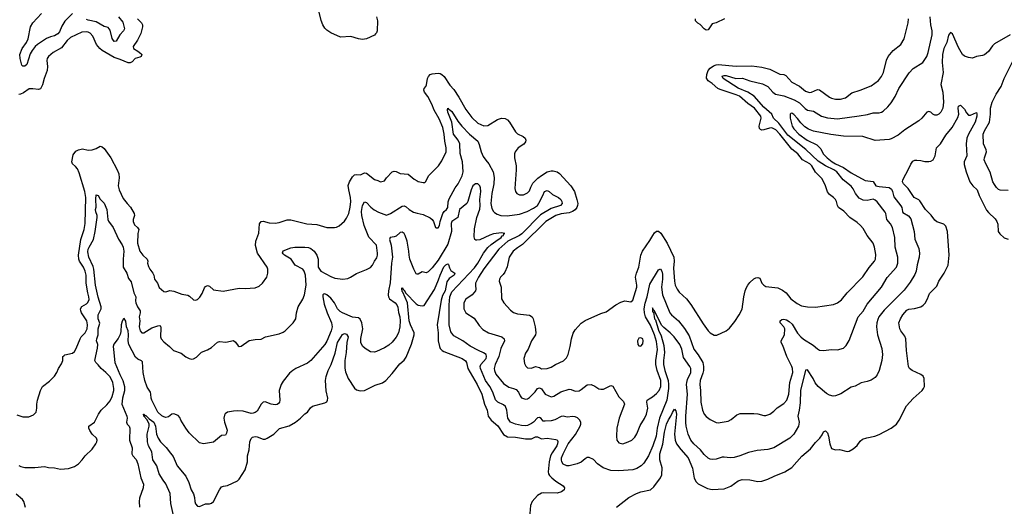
# Model space of a CAD drawing. Header units: inches. Extents: x 1473912 to 1647258, y 640388 to 773423.
# Tile 230 of 256: x 1495999 to 1505910, y 731383 to 736281. Entities that reach past the tile are written whole.
import ezdxf

# ---------------------------------------------------------------- set-up
doc = ezdxf.new("R2010")
doc.units = ezdxf.units.IN
doc.header["$MEASUREMENT"] = 0
doc.layers.add('B4793', color=7, linetype='Continuous')
doc.layers.add('B5703', color=7, linetype='Continuous')

msp = doc.modelspace()

# ---------------------------------------------------------------- linework, layer by layer
at = {"layer": 'B4793', "color": 5}
for points, elevation in [([(1497186, 736290), (1497224.8, 736250), (1497234.6, 736230), (1497237, 736210), (1497218, 736142), (1497186.2, 736073.8), (1497142, 736010), (1497143.1, 735990), (1497190, 735965.9), (1497220, 735940), (1497227.8, 735930), (1497220.9, 735910), (1497210, 735902.4), (1497162.2, 735890), (1497130, 735856.2), (1497110, 735846.4), (1497090, 735847.5), (1497010, 735881.3), (1496950, 735899.9), (1496830, 735969.4), (1496804.9, 735990), (1496772.4, 736030), (1496734.7, 736114.7), (1496710, 736144.8), (1496690, 736155.7), (1496670, 736159.9), (1496624.8, 736155.2), (1496510, 736102.6), (1496475.9, 736070), (1496421, 735999), (1496337, 735950), (1496290, 735909.6), (1496276.9, 735890), (1496272.6, 735870), (1496278.5, 735810), (1496275.2, 735770), (1496246.4, 735690), (1496230, 735623.7), (1496210, 735585.7), (1496190, 735576.8), (1496130, 735586.5), (1496095.6, 735584.4), (1496036, 735544), (1496008.3, 735531.7), (1495990, 735529.2)], 780), ([(1496530, 736342.3), (1496453, 736267), (1496422.7, 736217.3), (1496400.3, 736159.7), (1496382.8, 736137.2), (1496350, 736119.2), (1496310, 736109.8), (1496270, 736090.9), (1496178.8, 736030), (1496155.8, 736010), (1496123.5, 735970), (1496104.2, 735935.8), (1496070, 735829.4), (1496050, 735813.3), (1496030, 735814), (1496022.4, 735822.4), (1496004.2, 735890), (1496001.4, 735930), (1496023.1, 735990), (1496067.4, 736052.6), (1496085.4, 736090), (1496107, 736210), (1496130.8, 736250), (1496217.3, 736342.7)], 760), ([(1496995.3, 736310), (1497037.7, 736257.7), (1497053.8, 736190), (1497045.5, 736170), (1497008.1, 736130), (1496970, 736066), (1496950, 736062), (1496943.1, 736070), (1496931.6, 736091.6), (1496910, 736176.9), (1496890, 736201.6), (1496850, 736213.5), (1496770, 736260.7), (1496690, 736275.2), (1496670, 736282.9)], 760), ([(1499591.9, 736310), (1499599.7, 736270), (1499597, 736170), (1499591.3, 736148.7), (1499582.3, 736137.7), (1499570, 736126.9), (1499490.8, 736090), (1499450, 736082.4), (1499409.1, 736089.1), (1499333.1, 736113.1), (1499230, 736106.1), (1499131.5, 736150), (1499090, 736176.4), (1499070, 736194.8), (1499050, 736229.7), (1499033.9, 736273.9), (1499009.4, 736370)], 780), ([(1495970, 732302.8), (1496030, 732284), (1496090, 732282.8), (1496137.5, 732302.5), (1496164, 732330), (1496172.7, 732370), (1496172.7, 732410), (1496179.3, 732450), (1496209.5, 732550), (1496229.3, 732590), (1496298.9, 732641.1), (1496350, 732691.3), (1496371.9, 732728.1), (1496389.3, 732770), (1496421.5, 732818.5), (1496432.3, 732850), (1496435.1, 732890), (1496442, 732898), (1496453.4, 732906.6), (1496530, 732924.9), (1496550, 732942), (1496567.6, 732970), (1496606.3, 733070), (1496618.9, 733090), (1496658.7, 733130), (1496676.8, 733170), (1496681.5, 733210), (1496675.6, 733250), (1496622.2, 733330), (1496614, 733350), (1496612.8, 733370), (1496624.4, 733395.6), (1496670, 733419.7), (1496685.5, 733434.5), (1496696.9, 733463.1), (1496695.9, 733490), (1496684.5, 733530), (1496668.4, 733630), (1496667.2, 733710), (1496659.9, 733750), (1496641, 733790), (1496599.9, 733850), (1496593.6, 733870), (1496590.7, 733910), (1496614, 734070), (1496647.6, 734170), (1496658.1, 734230), (1496665, 734490), (1496655.4, 734550), (1496598.9, 734738.9), (1496580, 734780), (1496562.4, 734802.4), (1496531, 734830), (1496523.8, 734850), (1496538.2, 734921.8), (1496563.1, 734956.9), (1496590, 734972.2), (1496630, 734982), (1496690, 734969.1), (1496730, 734971.3), (1496770, 734983.6), (1496810, 735006.7), (1496830, 735001.3), (1496850, 734983.1), (1496916.2, 734890), (1496981.2, 734770), (1496998, 734730), (1496999.6, 734690), (1496990.2, 734610), (1496999.1, 734570), (1497042.2, 734482.2), (1497080.3, 734430), (1497113.8, 734393.8), (1497151.8, 734330), (1497153.5, 734310), (1497141, 734270), (1497140.9, 734250), (1497155.6, 734215.6), (1497184.7, 734190), (1497199.7, 734170), (1497189.4, 734130), (1497186.3, 734030), (1497208.3, 733950), (1497239.2, 733910), (1497282.6, 733870), (1497288.1, 733850), (1497286.4, 733830), (1497296.7, 733796.7), (1497309.4, 733769.4), (1497340.3, 733730), (1497350, 733710.5), (1497355.3, 733670), (1497387.6, 733630), (1497403.6, 733583.6), (1497450, 733544.9), (1497470, 733540.9), (1497510, 733554.6), (1497550, 733547.7), (1497630, 733516.5), (1497690, 733507), (1497710, 733496.4), (1497750, 733460.5), (1497770, 733458), (1497790, 733464.9), (1497812.3, 733487.7), (1497835.6, 733524.4), (1497858.8, 733581.2), (1497870, 733594.4), (1497890, 733603.8), (1497910, 733599.1), (1497950, 733562), (1498048.2, 733548.2), (1498210, 733579.3), (1498270, 733574.4), (1498370, 733581.3), (1498410, 733597.1), (1498444.5, 733630), (1498487.3, 733690), (1498495.6, 733730), (1498496.3, 733770), (1498489.7, 733790), (1498392.4, 733930), (1498372.4, 734007.6), (1498377.1, 734050), (1498406.5, 734133.5), (1498414.6, 734225.4), (1498428.8, 734251.2), (1498450, 734252.2), (1498510, 734235.9), (1498570, 734234.4), (1498610, 734239.1), (1498690, 734265.5), (1498730, 734266), (1498890, 734226), (1498990, 734220.3), (1499089.6, 734190.4), (1499168.5, 734188.5), (1499187.9, 734192.1), (1499213.7, 734206.3), (1499270, 734253), (1499290, 734282), (1499311.4, 734328.6), (1499326.9, 734393.1), (1499331, 734450), (1499329.1, 734490.9), (1499311.1, 734570), (1499307.2, 734612.8), (1499318.4, 734650), (1499350, 734699), (1499370, 734720.2), (1499390, 734723.2), (1499430, 734718.2), (1499470, 734739.8), (1499490, 734735.1), (1499570, 734671.5), (1499604, 734664), (1499630.5, 734650.5), (1499670, 734658), (1499692.8, 734690), (1499749.7, 734750), (1499770, 734756.9), (1499790, 734752.9), (1499830, 734733.4), (1499910, 734726.4), (1499970, 734674.4), (1500000, 734657.7)], 780), ([(1495990, 731794), (1496010, 731782.6), (1496050, 731773.1), (1496150, 731772.9), (1496250, 731783.1), (1496290, 731773), (1496350, 731770.5), (1496410, 731758), (1496490, 731764), (1496550, 731782.8), (1496590, 731811), (1496629.2, 731850), (1496659, 731890), (1496730, 731958.8), (1496765.1, 732010), (1496775.1, 732030), (1496778.4, 732050), (1496772.3, 732070), (1496728, 732108), (1496704.2, 732144.2), (1496694.7, 732170), (1496696.2, 732190), (1496751.4, 732228.6), (1496793, 732310), (1496818.7, 732350), (1496876.4, 732403.6), (1496910, 732444.6), (1496930, 732488.2), (1496947.1, 732550), (1496947.9, 732570), (1496936, 732630), (1496910, 732686.9), (1496867.4, 732730), (1496819.1, 732770), (1496790, 732808.3), (1496765.4, 732830), (1496756, 732850), (1496784, 732976), (1496784.6, 733010), (1496773.6, 733050), (1496774.7, 733070), (1496788.7, 733110), (1496789.5, 733170), (1496806.4, 733226.4), (1496789.2, 733270), (1496789.8, 733310), (1496818.4, 733370), (1496819, 733390), (1496788.6, 733488.6), (1496763.4, 733610), (1496745.3, 733770), (1496737.2, 733797.2), (1496694, 733890), (1496685.6, 733945.6), (1496689.2, 733970), (1496697.8, 733990), (1496742.9, 734070), (1496759.5, 734150), (1496779.3, 734290), (1496779.1, 734310), (1496765.9, 734345.9), (1496762.8, 734370), (1496767.5, 734392.5), (1496765.5, 734474.5), (1496770, 734517.3), (1496790, 734510.5), (1496810, 734474), (1496850, 734434), (1496874.9, 734370), (1496887.6, 734270), (1496893.7, 734253.7), (1496938.4, 734190), (1496993.4, 734073.4), (1497030, 734016.4), (1497041.3, 733990), (1497049.1, 733950), (1497039.7, 733870), (1497039.7, 733790), (1497076.9, 733730), (1497094.8, 733674.8), (1497121, 733641), (1497147.3, 733530), (1497168.9, 733490), (1497163.8, 733450), (1497167.3, 733430), (1497184.9, 733390), (1497210.2, 733350), (1497210.2, 733330), (1497201, 733290), (1497208.5, 733250), (1497202.6, 733190), (1497210.3, 733150.3), (1497230, 733128), (1497250, 733130.4), (1497330, 733177.6), (1497390, 733200.3), (1497410, 733202), (1497416.5, 733196.5), (1497419, 733179), (1497414.9, 733090), (1497422, 733070), (1497450, 733037.1), (1497507.3, 732990), (1497546.8, 732950), (1497623.1, 732923.1), (1497670, 732887.7), (1497704.7, 732870), (1497730, 732863), (1497750, 732865.5), (1497777.7, 732882.3), (1497830, 732934), (1497890, 732957.3), (1497930, 732980.7), (1497990, 733036.3), (1498010, 733042), (1498073.7, 733033.7), (1498150, 733050.7), (1498170, 733036), (1498198, 732998), (1498210, 732991), (1498230, 732994.8), (1498310, 733050.5), (1498370, 733062), (1498430, 733066.8), (1498471.8, 733088.2), (1498610, 733119.5), (1498650, 733134.4), (1498671, 733149), (1498751.8, 733230), (1498777.6, 733270), (1498784.2, 733330), (1498803.6, 733390), (1498850, 733468), (1498864.8, 733510), (1498882.8, 733610), (1498875.2, 733710), (1498862.6, 733750), (1498850, 733768.6), (1498771.8, 733810), (1498730.8, 733870.8), (1498663.7, 733910), (1498650, 733923.7), (1498645.1, 733934.9), (1498650, 733953.4), (1498730, 733985.5), (1498768, 733992), (1498870, 733992.9), (1498906.5, 733986.5), (1498930, 733977), (1498962.4, 733950), (1498991.8, 733910), (1499003.6, 733870), (1499004.7, 733790), (1499029.2, 733750), (1499130, 733694.7), (1499170, 733680.3), (1499251.5, 733668.5), (1499303.6, 733676.4), (1499330, 733687.7), (1499390, 733724.9), (1499490, 733765.5), (1499530, 733787.7), (1499549.5, 733810), (1499570, 733850.8), (1499594.9, 733885.1), (1499601.6, 733910), (1499600.5, 733930), (1499589.6, 734010), (1499511.9, 734091.9), (1499465, 734210), (1499443.6, 734310), (1499439.5, 734350), (1499450, 734411), (1499470, 734447.7), (1499490, 734439.3), (1499533.5, 734393.5), (1499566.8, 734366.8), (1499610, 734343.9), (1499690, 734314), (1499730, 734330.3), (1499850, 734402.8), (1499870, 734407.6), (1499890, 734398.9), (1499919.3, 734370), (1499963.6, 734343.6), (1500000, 734334.4)], 760), ([(1500000, 733720), (1499990, 733722), (1499966, 733770), (1499927.7, 733870), (1499918, 733910), (1499916.1, 733950), (1499900.2, 734050), (1499880.2, 734110), (1499868.7, 734128.7), (1499850, 734142.8), (1499830, 734139), (1499790, 734100.9), (1499770, 734094), (1499727.8, 734090), (1499722, 734070), (1499737.6, 734010), (1499751.3, 733890), (1499742.5, 733830), (1499729.2, 733630.8), (1499712.5, 733552.5), (1499709.7, 733509.7), (1499712.8, 733490), (1499723, 733470), (1499778.7, 733430), (1499796.8, 733410), (1499806.8, 733386.8), (1499812.4, 733332.4), (1499824.5, 733290), (1499829.8, 733250), (1499826.5, 733190), (1499810.7, 733130), (1499790, 733086.7), (1499750, 733035.3), (1499714.7, 733005.3), (1499670, 732977.6), (1499590, 732939.5), (1499570, 732935.3), (1499530, 732938.7), (1499476.3, 732970), (1499450, 732996.3), (1499432.9, 733032.9), (1499431.8, 733071.8), (1499453.4, 733170), (1499442.4, 733230), (1499427.1, 733267.1), (1499410, 733281.1), (1499350, 733288), (1499250, 733329.4), (1499224.7, 733344.7), (1499199.6, 733370), (1499167.4, 733430), (1499130, 733478.7), (1499090, 733511.8), (1499070, 733520.5), (1499061.2, 733518.8), (1499049.6, 733510.4), (1499049.6, 733490.4), (1499063.9, 733416.1), (1499092.8, 733330), (1499137.3, 733230), (1499143.2, 733190), (1499134.2, 733150), (1499090, 733045.5), (1499070, 733012.4), (1498929.4, 732850), (1498894.9, 732825.1), (1498779, 732770), (1498749, 732750), (1498716.6, 732723.4), (1498650, 732642.8), (1498632.3, 732610), (1498611.2, 732548.8), (1498617.7, 732450), (1498613, 732430), (1498602.8, 732417.2), (1498590, 732408.7), (1498570, 732404.6), (1498530, 732410.3), (1498470, 732433.7), (1498450, 732430.4), (1498429, 732411), (1498390, 732341.6), (1498370, 732325.3), (1498350, 732318.7), (1498330, 732317), (1498250, 732339.5), (1498190, 732343), (1498150, 732342), (1498089.6, 732330.4), (1498068, 732312), (1498060.5, 732299.5), (1498054.7, 732270), (1498061.1, 732230), (1498087, 732150), (1498081.5, 732118.5), (1498070, 732098), (1498030, 732094), (1497950, 732028), (1497850, 732010.6), (1497810, 732022), (1497703.9, 732123.9), (1497670.6, 732170), (1497622, 732250), (1497610, 732278), (1497595.2, 732295.2), (1497552.3, 732312.3), (1497530, 732310.4), (1497495.6, 732284.4), (1497470, 732277), (1497450, 732282), (1497430, 732293.7), (1497390.2, 732330.2), (1497330.2, 732450), (1497323.2, 732470), (1497320.8, 732510), (1497314.9, 732530), (1497281, 732581), (1497258, 732650), (1497241.3, 732730), (1497235.8, 732835.8), (1497226.6, 732846.6), (1497190, 732864.2), (1497165.4, 732885.4), (1497098.1, 733010), (1497091.1, 733050), (1497095.8, 733110), (1497091.6, 733150), (1497075.6, 733190), (1497066.9, 733246.9), (1497050, 733273), (1497045.2, 733270), (1497030, 733246.8), (1497021.5, 733210), (1497017.8, 733142.2), (1497010, 733110.8), (1496989.8, 733070.2), (1496946.2, 733013.8), (1496940.9, 732990), (1496942, 732962), (1496956.8, 732830), (1497006.7, 732710), (1497036.9, 732650), (1497053.2, 732590), (1497054.4, 732545.6), (1497033.2, 732470), (1497028.7, 732410), (1497077.8, 732290), (1497080.3, 732270), (1497074.3, 732230), (1497082.4, 732210), (1497099.7, 732190), (1497106.3, 732170), (1497103.5, 732050), (1497133, 731970), (1497128.4, 731910), (1497138, 731890), (1497170, 731852.3), (1497186.9, 731810), (1497218.7, 731670), (1497243.9, 731603.9), (1497243.6, 731570), (1497205.4, 731465.4), (1497201.6, 731430), (1497206, 731374)], 740), ([(1497547, 731290), (1497519.1, 731410), (1497514.3, 731510), (1497471.4, 731610), (1497444.4, 731644.4), (1497404.7, 731710), (1497379.6, 731790), (1497338, 731850), (1497330.4, 731930), (1497294.9, 731990), (1497285.5, 732030), (1497281.1, 732110), (1497301.4, 732190), (1497301, 732210), (1497293.6, 732233.6), (1497277.7, 732257.7), (1497247.1, 732290), (1497244, 732310), (1497252, 732310), (1497258, 732298), (1497270, 732296.5), (1497303.1, 732263.1), (1497350, 732228.3), (1497365.3, 732190), (1497375.8, 732110), (1497391.5, 732070), (1497417.7, 732030), (1497475, 731975), (1497518.2, 731918.3), (1497542.6, 731882.6), (1497582.8, 731790), (1497670, 731686), (1497701.3, 731621.3), (1497725.2, 731550), (1497749.1, 731509.1), (1497759.5, 731470), (1497762, 731430), (1497770, 731407.7), (1497790, 731385.5), (1497810, 731380.5), (1497870, 731406.4), (1497910, 731408.7), (1497930, 731414.4), (1497950, 731432.7), (1498010, 731548.4), (1498030, 731578.4), (1498050, 731586.7), (1498090, 731592), (1498190, 731638.6), (1498210, 731656.5), (1498269.8, 731750), (1498290.7, 731830.7), (1498293.7, 731890), (1498307.6, 731950), (1498315.5, 732030), (1498330, 732066.4), (1498341.8, 732078.2), (1498370, 732086.5), (1498390, 732082.7), (1498450, 732058.7), (1498470, 732059.5), (1498490, 732067.2), (1498557.6, 732110), (1498614.3, 732165.7), (1498710, 732191.3), (1498774.3, 732230), (1498826.6, 732270), (1498870, 732313.1), (1498896.9, 732330), (1498926.3, 732373.7), (1498947.9, 732392.1), (1499070, 732424.4), (1499090, 732434), (1499098.7, 732450), (1499099.7, 732470), (1499085.4, 732545.4), (1499078.8, 732650), (1499083.7, 732690), (1499104.1, 732750), (1499134.4, 732810), (1499174.5, 732925.5), (1499199.5, 733030), (1499250, 733112.7), (1499270, 733122), (1499290, 733115.6), (1499304.8, 733090), (1499293.4, 733030), (1499285.7, 732930), (1499270.7, 732850), (1499272.1, 732772.1), (1499277.5, 732737.5), (1499304, 732670), (1499370, 732572.2), (1499390, 732556.5), (1499424.8, 732544.8), (1499470, 732547.7), (1499578.1, 732601.9), (1499650, 732626.1), (1499683.5, 732650), (1499750, 732719), (1499824.5, 732815.5), (1499870, 732855.2), (1499890, 732883.1), (1499944.4, 733015.6), (1499970.5, 733110), (1499968.4, 733130), (1499932, 733210), (1499920.7, 733250), (1499902, 733430), (1499857.4, 733537.4), (1499850, 733545.1), (1499844.9, 733575.1), (1499850, 733584), (1499862, 733562), (1499870, 733559.5), (1499886.7, 733526.7), (1499990, 733419.5), (1500000, 733413.3)], 720), ([(1496058, 731370), (1496040.4, 731430), (1496026.4, 731450), (1495964.5, 731504.5)], 740)]:
    msp.add_lwpolyline(points, dxfattribs=dict(at, elevation=elevation))
at = {"layer": 'B5703', "color": 5}
for points, elevation in [([(1500000, 734334.4), (1500059.4, 734319.4), (1500130, 734284.9), (1500150.3, 734270.3), (1500164.9, 734250), (1500186, 734190), (1500190, 734186), (1500210, 734186), (1500225.2, 734210), (1500231.3, 734250), (1500258.3, 734330), (1500270.7, 734349.3), (1500295.8, 734370), (1500307.4, 734390), (1500313, 734447), (1500322.8, 734477.2), (1500381.1, 734590), (1500413.5, 734630), (1500452.7, 734710), (1500461.5, 734750), (1500454.9, 734850), (1500433.3, 734933.3), (1500429.4, 735030), (1500413, 735070), (1500367.4, 735130), (1500348, 735250), (1500308.2, 735351.8), (1500304.7, 735375.3), (1500310, 735390.3), (1500318.7, 735378.7), (1500330, 735374.9), (1500350, 735355.8), (1500410, 735260.9), (1500449.2, 735210), (1500528.3, 735128.3), (1500610, 735057.3), (1500624.7, 735024.7), (1500645, 734950), (1500665.3, 734905.3), (1500690, 734866.5), (1500722.6, 734830), (1500763.6, 734750), (1500774, 734694), (1500772.1, 734630), (1500750.1, 734530), (1500741.1, 734430), (1500750, 734380.7), (1500768.4, 734350), (1500779.6, 734339.6), (1500803.8, 734323.8), (1500842.8, 734310), (1500906.4, 734306.4), (1501030, 734324.7), (1501106.6, 734350), (1501170, 734382.8), (1501210, 734411.9), (1501226.2, 734433.8), (1501266.4, 734510), (1501282.4, 734550), (1501310, 734560.3), (1501330, 734553.1), (1501362.6, 734522.6), (1501422.6, 734490), (1501445.2, 734470), (1501457.4, 734450), (1501459, 734430), (1501442.8, 734410), (1501350, 734379), (1501242.7, 734317.3), (1501053.8, 734126.2), (1501030, 734109.5), (1500914.3, 734050), (1500823.2, 733970), (1500670, 733773.8), (1500617.6, 733690), (1500588.5, 733630), (1500585.7, 733605.7), (1500590.2, 733570), (1500586.3, 733550), (1500553.7, 733510), (1500490, 733467), (1500470.3, 733430), (1500470.3, 733370.3), (1500490, 733330.6), (1500575.3, 733275.3), (1500622.9, 733202.9), (1500662.6, 733162.6), (1500717.3, 733130), (1500853.4, 733090), (1500875.8, 733070), (1500878.9, 733050), (1500841.5, 732970), (1500821.6, 732890), (1500783.8, 732810), (1500776.6, 732770), (1500778.2, 732750), (1500793.3, 732713.3), (1500870, 732619.1), (1500922, 732582), (1500970.5, 732570), (1500997.5, 732557.5), (1501021.3, 732530), (1501035.4, 732495.4), (1501050, 732475.5), (1501090, 732460.3), (1501110, 732463.7), (1501130, 732477), (1501186.4, 732533.6), (1501210, 732570.2), (1501230, 732576.5), (1501250, 732565.5), (1501290, 732512.9), (1501350, 732484.7), (1501377, 732490), (1501445.3, 732534.7), (1501530, 732562), (1501550, 732559.5), (1501590, 732543.1), (1501630, 732545.7), (1501650, 732557), (1501710, 732606), (1501750, 732608.2), (1501790, 732590.5), (1501830, 732565.5), (1501850, 732560.5), (1501877.2, 732562.8), (1501950, 732598.8), (1501970, 732591), (1502030, 732486), (1502078, 732438), (1502086.8, 732410), (1502034.9, 732270), (1502010.4, 732170), (1502004.9, 732090), (1502010.5, 732050), (1502030, 732022), (1502070, 732012.4), (1502125.2, 732030), (1502159.3, 732050), (1502190, 732079.1), (1502210, 732110.7), (1502245.3, 732194.7), (1502290, 732267.7), (1502309.7, 732310), (1502320.5, 732370), (1502312, 732430), (1502316, 732450), (1502334.3, 732465.7), (1502370, 732484.9), (1502410, 732518), (1502435.3, 732550), (1502453.5, 732590), (1502453, 732650), (1502414.8, 732750), (1502400.9, 732810), (1502400.9, 732850), (1502418.1, 732961.9), (1502410, 733042), (1502390.5, 733110), (1502350, 733205.4), (1502298.7, 733290), (1502288.8, 733328.8), (1502285.5, 733370), (1502293.6, 733426.4), (1502316, 733490), (1502341.4, 733618.6), (1502430, 733763.1), (1502450, 733771.8), (1502463.2, 733750), (1502470, 733718), (1502470.1, 733670), (1502460.6, 733590), (1502470.1, 733510), (1502544.5, 733330), (1502560.3, 733310), (1502631, 733251), (1502692.5, 733172.5), (1502737.1, 733097.1), (1502786, 732966), (1502830, 732908.9), (1502876.3, 732830), (1502883.5, 732790), (1502881.2, 732750), (1502876.4, 732723.6), (1502849.4, 732650), (1502846.6, 732610), (1502852.7, 732550), (1502854.4, 732430), (1502871.4, 732351.4), (1502890.4, 732310), (1502910, 732286), (1502950, 732257.1), (1503010, 732225.5), (1503030, 732222.4), (1503130, 732240.4), (1503162, 732258), (1503217, 732303), (1503250, 732315.3), (1503390, 732317), (1503430, 732312.2), (1503490, 732295.5), (1503510, 732296.3), (1503550, 732310.6), (1503590, 732339.1), (1503624.6, 732375.4), (1503690, 732417.6), (1503721.1, 732450), (1503742.7, 732510), (1503751.6, 732630), (1503779.8, 732730), (1503778.6, 732770), (1503772.8, 732790), (1503720.2, 732890), (1503681.1, 733001.1), (1503663, 733030), (1503662.4, 733050), (1503696.1, 733110), (1503700.2, 733170), (1503692.4, 733190), (1503654.4, 733230), (1503652.3, 733250), (1503670, 733264.2), (1503690, 733265.7), (1503718.7, 733258.7), (1503744.4, 733244.4), (1503775.2, 733215.2), (1503830, 733126), (1503862.3, 733090), (1503890, 733064.4), (1503984.9, 733004.9), (1504030, 732966.4), (1504050, 732955.5), (1504090, 732950.5), (1504170, 732961.6), (1504230, 732957.3), (1504290, 732974.8), (1504318.9, 733001.1), (1504349.6, 733050.4), (1504439.7, 733290), (1504490, 733346.4), (1504530, 733417.6), (1504673.6, 733590), (1504730, 733685.7), (1504823.9, 733790), (1504839.3, 733830), (1504839.8, 733890), (1504810.7, 733990), (1504808.1, 734090), (1504784.2, 734190), (1504764.9, 734224.9), (1504726.9, 734270), (1504716, 734330), (1504710, 734342), (1504630, 734446), (1504610, 734464.2), (1504590, 734473.7), (1504530, 734459.4), (1504490, 734465.8), (1504450, 734485.7), (1504411.6, 734530), (1504390, 734577.4), (1504370, 734606.2), (1504289.3, 734669.3), (1504223.2, 734750), (1504193, 734770), (1504110, 734810.8), (1504036.8, 734856.8), (1503913.5, 734973.5), (1503730, 735117.5), (1503640.4, 735240.4), (1503585.3, 735290), (1503569, 735330), (1503490, 735399.9), (1503391.8, 735510), (1503330, 735550.4), (1503230, 735591.6), (1503079.4, 735690), (1503070, 735711.5), (1503090, 735720.5), (1503110, 735720.8), (1503208, 735688), (1503273.5, 735693.5), (1503350, 735666.1), (1503476.1, 735636.1), (1503528.4, 735608.4), (1503579.2, 735550), (1503607.4, 735530), (1503690, 735513.4), (1503795, 735475), (1503850, 735443.2), (1503907, 735387), (1503930, 735371.8), (1503990, 735359.2), (1504070, 735310.2), (1504130, 735293), (1504230, 735282), (1504448.1, 735311.9), (1504533.6, 735326.4), (1504590, 735342), (1504650, 735343.1), (1504674, 735350), (1504690, 735359.1), (1504737.1, 735402.9), (1504770, 735444), (1504811, 735509), (1504848.2, 735590), (1504952.5, 735747.5), (1504992.7, 735790), (1505090, 735850.7), (1505130, 735910.4), (1505144.2, 735950), (1505185, 736130), (1505182.7, 736170), (1505169.9, 736230), (1505164.9, 736310)], 760), ([(1500000, 734657.7), (1500010, 734652.2), (1500059.3, 734640.7), (1500076.5, 734643.5), (1500086.3, 734653.7), (1500114, 734710), (1500213.6, 734810), (1500250, 734860.7), (1500293.5, 734950), (1500291.6, 734990), (1500277.6, 735057.6), (1500272.6, 735127.4), (1500257.2, 735197.2), (1500221.9, 735281.9), (1500169.9, 735370), (1500147.1, 735430), (1500108.4, 735508.4), (1500074.3, 735550), (1500066.8, 735570), (1500069, 735590), (1500087.9, 735610), (1500094.4, 735625.6), (1500103.9, 735690), (1500114.2, 735710), (1500130, 735727.7), (1500150, 735736.5), (1500210, 735742.4), (1500230, 735739.7), (1500248.4, 735730), (1500270.2, 735710), (1500330, 735621.1), (1500370, 735577), (1500421.1, 735501.1), (1500490, 735376.9), (1500550, 735298), (1500610, 735237.8), (1500670, 735213.7), (1500710, 735215), (1500810, 735275.2), (1500850, 735288.3), (1500885.7, 735285.7), (1500910, 735271.7), (1500930, 735250.3), (1500990, 735152), (1501010, 735131.7), (1501065.9, 735105.9), (1501087.3, 735087.3), (1501094.3, 735070), (1501091.6, 735050), (1501073.1, 735026.9), (1501015.8, 734990), (1500985.8, 734950), (1500980.3, 734930), (1500980.9, 734890), (1500996, 734810), (1500997.6, 734770), (1500983.4, 734583.4), (1500988.2, 734550), (1501004, 734530), (1501030, 734519.5), (1501070, 734518), (1501110, 734536.5), (1501130, 734557.1), (1501143.9, 734596.1), (1501164.9, 734635.1), (1501214.1, 734685.9), (1501250, 734714.2), (1501310, 734748.1), (1501350, 734758.5), (1501370, 734758.1), (1501407.9, 734747.9), (1501432.9, 734732.9), (1501548.4, 734610), (1501583.8, 734550), (1501608.2, 734470), (1501616.8, 734430), (1501615, 734410), (1501607.2, 734390), (1501590, 734368.1), (1501564.9, 734350), (1501530, 734337.3), (1501450, 734326.3), (1501396.9, 734310), (1501295.6, 734250), (1501061.6, 734018.4), (1501010, 733986), (1500966.9, 733950), (1500925.2, 733890), (1500905.7, 733794.3), (1500881.3, 733738.7), (1500865.1, 733714.9), (1500839.1, 733690), (1500828.4, 733670), (1500826.7, 733650), (1500844.6, 733590), (1500848.4, 733470), (1500872.7, 733430), (1500938.7, 733358.7), (1500970, 733334), (1501010, 733320.9), (1501130, 733305.3), (1501158, 733290), (1501168.9, 733268.9), (1501187.2, 733190), (1501195.6, 733130), (1501190.2, 733109.8), (1501150.2, 733049.8), (1501115.8, 732964.2), (1501090, 732924), (1501072.4, 732870), (1501079, 732819), (1501093.5, 732793.5), (1501110, 732778), (1501150, 732772.4), (1501190, 732790.3), (1501230, 732780.3), (1501250, 732765.7), (1501310, 732770.3), (1501350, 732784.2), (1501392.3, 732810), (1501472, 732848), (1501502.7, 732877.3), (1501521.3, 732910), (1501541, 732990), (1501551.9, 733068.1), (1501570, 733124), (1501590, 733160.7), (1501650, 733224.9), (1501690, 733253.4), (1501850, 733322), (1501901.2, 733338.8), (1501999, 733410), (1502050, 733438.8), (1502090, 733450.8), (1502150, 733442), (1502170, 733458), (1502211.8, 733590), (1502212.8, 733610), (1502198.9, 733690), (1502207, 733730), (1502231.9, 733790), (1502251.6, 733910), (1502269.9, 733950.1), (1502342.1, 734057.9), (1502370.9, 734110), (1502390, 734137), (1502410, 734152.2), (1502430, 734151.8), (1502451.6, 734131.6), (1502516.2, 734030), (1502584.5, 733890), (1502588.4, 733850), (1502581.3, 733778.7), (1502589.4, 733649.4), (1502598.5, 733610), (1502616, 733570), (1502638.6, 733538.6), (1502710.2, 733470.2), (1502755, 733415), (1502879.6, 733219.6), (1502930, 733150.6), (1502950, 733130.5), (1502990, 733104.9), (1503016, 733104), (1503109.3, 733150.7), (1503143.2, 733176.8), (1503196.6, 733243.4), (1503242.7, 733310), (1503271.6, 733368.4), (1503288.5, 733491.5), (1503301.6, 733550), (1503316.1, 733583.9), (1503329.5, 733610), (1503350, 733634.8), (1503390, 733670.8), (1503410, 733682.8), (1503430, 733686), (1503450, 733678), (1503470.8, 733630), (1503488.7, 733608.7), (1503510, 733596.3), (1503630, 733581.6), (1503678.3, 733558.3), (1503714, 733530), (1503761.6, 733470), (1503825.1, 733425.1), (1503870, 733401.3), (1503930, 733390.4), (1504010, 733388.5), (1504190, 733413.7), (1504232.3, 733430), (1504270, 733460.4), (1504327.6, 733532.4), (1504487.7, 733692.3), (1504550, 733784.9), (1504605.1, 733850), (1504613.7, 733870), (1504616.3, 733916.3), (1504603.5, 733990), (1504588.4, 734030), (1504531.1, 734110), (1504490, 734177.6), (1504462.6, 734210), (1504430, 734238.5), (1504353.6, 734290), (1504295, 734355), (1504242.4, 734390), (1504229.7, 734410), (1504221.1, 734450), (1504211.5, 734471.5), (1504192.3, 734492.3), (1504150, 734521.1), (1504129.2, 734549.2), (1504108.7, 734610), (1504077.9, 734677.9), (1504010, 734747.6), (1503971.9, 734810), (1503954, 734830), (1503877.3, 734870), (1503831.2, 734930), (1503770, 734976.5), (1503650, 735128.8), (1503610, 735172), (1503570, 735190.9), (1503546.4, 735190), (1503490, 735171.2), (1503469.1, 735169.1), (1503454.8, 735174.8), (1503446.6, 735186.6), (1503444, 735210), (1503461.1, 735290), (1503460.9, 735310), (1503396.3, 735390), (1503330, 735437.3), (1503246.1, 735510), (1503210, 735526.3), (1503050, 735577.3), (1503026.3, 735590), (1502970, 735639.9), (1502930, 735664.5), (1502914, 735694), (1502916.3, 735730), (1502929.2, 735770), (1502948.2, 735791.8), (1502983.8, 735816.2), (1503010, 735827.5), (1503030, 735830.1), (1503210, 735814.7), (1503370, 735818), (1503470, 735802.2), (1503550, 735783.2), (1503650, 735733), (1503690, 735727.9), (1503710, 735720.3), (1503770.8, 735650.8), (1503850, 735612.2), (1503910, 735560.7), (1503950.7, 735549.3), (1503970, 735552.9), (1504030, 735579.5), (1504050, 735576.5), (1504150, 735500.3), (1504170, 735490.3), (1504210, 735480.3), (1504262.5, 735482.5), (1504310, 735494), (1504375.8, 735544.2), (1504459.3, 735570), (1504570, 735615.8), (1504644, 735670), (1504674.5, 735710), (1504694.5, 735750), (1504725.8, 735874.2), (1504741, 735910), (1504790, 735970.3), (1504868, 736032), (1504902.3, 736090), (1504941.3, 736250), (1504946.3, 736290)], 780), ([(1503093.8, 736290), (1503010, 736250.9), (1502970, 736240.4), (1502930, 736179.2), (1502910, 736176.9), (1502887.4, 736187.4), (1502850, 736231.6), (1502825.4, 736245.4), (1502800.3, 736270), (1502800.3, 736290)], 780), ([(1505970, 736128.4), (1505810, 736037.1), (1505790, 736018), (1505750, 735960.5), (1505710, 735928.4), (1505690, 735919.3), (1505630, 735910.6), (1505590, 735894.8), (1505550, 735900.7), (1505510, 735913.4), (1505490, 735930.7), (1505450, 736000.7), (1505390, 736138), (1505367.7, 736152.3), (1505350, 736126), (1505332.4, 736050), (1505299.8, 735990), (1505286.3, 735930), (1505284.1, 735850), (1505293.3, 735750), (1505270.4, 735630), (1505290.6, 735550), (1505297.6, 735450), (1505290, 735391.3), (1505281.3, 735370), (1505269.6, 735350), (1505250, 735330.4), (1505230, 735318.4), (1505210, 735318.4), (1505190, 735330.4), (1505170, 735350.4), (1505150, 735358.4), (1505130, 735350.5), (1505081.6, 735290), (1505050, 735262.4), (1504910, 735172), (1504841.2, 735118.8), (1504770, 735080.8), (1504750, 735075.8), (1504610, 735066), (1504486.8, 735106.8), (1504290, 735109.3), (1504165.1, 735125.1), (1503990, 735158.2), (1503938.6, 735178.6), (1503903.6, 735203.6), (1503862.6, 735242.6), (1503830, 735286), (1503790, 735327.3), (1503770, 735339.3), (1503762.4, 735337.6), (1503753.2, 735330), (1503756.2, 735290), (1503773.3, 735210), (1503790, 735181.3), (1503842.4, 735130), (1503924.5, 735070), (1504022.3, 735022.3), (1504061.7, 734981.7), (1504086.5, 734930), (1504127.3, 734890), (1504177.8, 734850), (1504210, 734828.7), (1504291.6, 734791.6), (1504370, 734738.3), (1504510, 734663.1), (1504590, 734651.9), (1504615.6, 734610), (1504650, 734601.7), (1504750, 734590.4), (1504774.9, 734574.9), (1504786.3, 734550), (1504797.7, 734497.7), (1504870, 734407.1), (1504878.8, 734390), (1504884.2, 734350), (1504890, 734339.7), (1504947.4, 734307.4), (1504970, 734275.6), (1505002, 734150), (1505011, 734071), (1505050, 733977.2), (1505058, 733930), (1505054.5, 733890), (1505033.8, 733813.8), (1505023.9, 733750), (1505010, 733717.1), (1504962.3, 733637.7), (1504901, 733559), (1504701.5, 733358.5), (1504648.4, 733291.6), (1504635.8, 733264.2), (1504625.4, 733230), (1504622, 733190), (1504634.8, 733110), (1504678.9, 732970), (1504684.7, 732910), (1504676.8, 732850), (1504651.1, 732750), (1504630, 732704.9), (1504610, 732680.5), (1504570, 732653), (1504530, 732638), (1504470, 732624.9), (1504410, 732593.4), (1504370, 732580.5), (1504263.5, 732516.5), (1504210, 732494.4), (1504187.5, 732492.5), (1504150, 732501.3), (1504118.9, 732518.9), (1504035.8, 732590), (1504006.1, 732626.1), (1503987, 732670), (1503930, 732757.3), (1503910, 732752), (1503859, 732550), (1503855.6, 732424.4), (1503846.5, 732350), (1503831.5, 732290), (1503846.2, 732230), (1503837.2, 732190), (1503790, 732110.4), (1503750.7, 732069.3), (1503590, 731970.4), (1503530, 731953.7), (1503424.1, 731944.1), (1503334.9, 731925.1), (1503248.5, 731891.5), (1503190, 731874.9), (1503150, 731870.3), (1503090, 731878.4), (1503070, 731876.4), (1503010, 731857.1), (1502970, 731854.4), (1502950, 731857.1), (1502928.9, 731868.9), (1502890, 731905.5), (1502851.8, 731951.8), (1502784.4, 732010), (1502756.2, 732050), (1502727.2, 732107.2), (1502708.5, 732188.5), (1502705.9, 732225.9), (1502705.4, 732290), (1502722.8, 732510), (1502711.5, 732610), (1502713, 732630), (1502720.9, 732659.1), (1502755.3, 732730), (1502755.1, 732770), (1502746.2, 732790), (1502681.9, 732881.9), (1502662.9, 732962.9), (1502643.2, 733010), (1502587.7, 733090), (1502547.4, 733130), (1502482.3, 733182.3), (1502463.7, 733203.7), (1502401, 733321), (1502390, 733350.7), (1502379.8, 733359.8), (1502370, 733379.1), (1502368.4, 733350), (1502370, 733341.2), (1502377.5, 733337.5), (1502389.1, 733270.9), (1502398.3, 733258.3), (1502430, 733156), (1502457.8, 733097.8), (1502482.9, 733002.9), (1502490.9, 732930), (1502478, 732850), (1502478.5, 732810), (1502491.9, 732750), (1502526.6, 732650), (1502531.5, 732610), (1502530.2, 732569.8), (1502513, 732450), (1502440.4, 732270), (1502416.7, 732170), (1502404.4, 732090), (1502373.4, 731990), (1502328.8, 731890), (1502282.3, 731817.7), (1502254.7, 731790), (1502210, 731764), (1502170, 731751.4), (1502030, 731739.1), (1501950, 731743.1), (1501871.2, 731771.2), (1501816.3, 731810), (1501775.2, 731855.2), (1501730, 731875.5), (1501710, 731872.7), (1501690, 731861.6), (1501650, 731827), (1501610.7, 731809.3), (1501530, 731789.2), (1501507.3, 731790), (1501470, 731807.9), (1501455, 731830), (1501451.8, 731850), (1501454, 731870), (1501468.1, 731910), (1501519.5, 732010), (1501593.5, 732106.5), (1501642, 732190), (1501648.5, 732210), (1501648.2, 732230), (1501633.1, 732253.1), (1501612.9, 732272.9), (1501590, 732284.9), (1501567.3, 732287.3), (1501510, 732281.5), (1501470, 732288.9), (1501450, 732287.6), (1501386.9, 732253.1), (1501350, 732243.5), (1501290, 732239.1), (1501270, 732240.3), (1501246.8, 732266.8), (1501230, 732278), (1501210, 732272.1), (1501170, 732229.2), (1501150, 732216.5), (1501110, 732197.6), (1501090, 732193.8), (1501050, 732195.5), (1500988.2, 732208.2), (1500940.9, 732230), (1500912.4, 732270), (1500901.1, 732350), (1500887.8, 732387.8), (1500870, 732405.5), (1500812.5, 732432.5), (1500790, 732456), (1500761.7, 732530), (1500730.1, 732590), (1500688.5, 732650), (1500636.3, 732770), (1500633.7, 732790), (1500640.5, 732810), (1500694.6, 732870), (1500699.4, 732890), (1500694.4, 732910), (1500668.3, 732928.3), (1500617, 732950), (1500534.3, 732994.3), (1500458.7, 733050), (1500370, 733099.6), (1500340.1, 733140.1), (1500320.6, 733210), (1500320.9, 733410), (1500329.6, 733490), (1500350, 733541.2), (1500576, 733784), (1500609.2, 733830), (1500667.7, 733930), (1500712.8, 733987.2), (1500743.4, 734016.6), (1500793.5, 734050), (1500844, 734090), (1500855.8, 734104.2), (1500868.2, 734110), (1500873.4, 734126.6), (1500881, 734130), (1500850, 734136), (1500770, 734124.2), (1500730, 734112.5), (1500630, 734066.4), (1500601.5, 734061.5), (1500590, 734062.4), (1500580.5, 734070), (1500574, 734094), (1500576.3, 734176.3), (1500599.9, 734290), (1500630, 734374), (1500633.1, 734410), (1500629.2, 734470), (1500641.3, 734550), (1500638.2, 734590), (1500631.4, 734610), (1500610, 734630.1), (1500586.3, 734630), (1500560.3, 734610), (1500543.4, 734570), (1500510, 734450.4), (1500499.2, 734430), (1500424.9, 734370), (1500408.6, 734290), (1500349.9, 734250), (1500343.4, 734230), (1500346.1, 734150), (1500310, 734022.8), (1500210, 733860.7), (1500150, 733784), (1500110, 733741.3), (1500090, 733734.4), (1500050, 733744.4), (1500010, 733718), (1500000, 733720)], 740), ([(1505950, 734560.3), (1505870, 734564.9), (1505851.3, 734571.3), (1505830, 734590.4), (1505810, 734620.4), (1505795.5, 734650), (1505766.2, 734746.2), (1505722.8, 734830), (1505708.1, 734870), (1505709.2, 734890), (1505732.4, 734950), (1505728.1, 734970), (1505701.4, 735030), (1505698.5, 735130), (1505710, 735161.5), (1505759.4, 735250), (1505772.1, 735330), (1505772.7, 735390), (1505788.4, 735450), (1505827.6, 735530), (1505878.1, 735610), (1505910, 735689.7), (1506009.3, 735890)], 740), ([(1502006.7, 731373.3), (1502130, 731472.7), (1502207.6, 731512.4), (1502250, 731528.8), (1502350, 731548.7), (1502382.2, 731577.8), (1502450, 731670.4), (1502462, 731698), (1502464.7, 731770), (1502442.9, 731850), (1502442.5, 731910), (1502471.3, 732008.7), (1502490.9, 732130), (1502510, 732208.4), (1502530, 732254.6), (1502554.8, 732290), (1502570, 732328), (1502590, 732361.6), (1502603.9, 732343.9), (1502608.9, 732310), (1502590.1, 732110.1), (1502598.6, 732050), (1502611.7, 732011.7), (1502653, 731953), (1502726.8, 731870), (1502770, 731768.2), (1502787.5, 731667.5), (1502810, 731628.4), (1502830, 731608.8), (1502922.6, 731562.6), (1502970, 731553.1), (1503090, 731558.7), (1503155.8, 731584.2), (1503230, 731638.7), (1503270, 731651.6), (1503350, 731648.9), (1503430, 731632), (1503470, 731635.3), (1503530, 731656), (1503592.7, 731687.3), (1503700.7, 731730), (1503770, 731771.7), (1503873.4, 731886.6), (1503958.5, 731961.5), (1504010, 732025.5), (1504052.8, 732067.2), (1504077.1, 732102.9), (1504090, 732131), (1504110, 732142.8), (1504130, 732121), (1504141.6, 732090), (1504153.4, 732010), (1504170, 731964.7), (1504210, 731950.8), (1504250, 731954), (1504330, 731933), (1504350, 731938), (1504390, 731962), (1504430, 731996.3), (1504460.5, 732039.5), (1504482.2, 732057.8), (1504527.1, 732072.9), (1504608.4, 732088.4), (1504650, 732106), (1504770, 732167.8), (1504823.4, 732210), (1504851.6, 732250), (1504926.6, 732393.4), (1504992.1, 732467.9), (1505082.6, 732550), (1505098.3, 732570), (1505105.7, 732590), (1505103, 732670), (1505093.4, 732693.4), (1505071, 732711), (1504982.7, 732750), (1504957, 732770), (1504945.6, 732790), (1504924, 732950), (1504918.5, 733070), (1504910, 733094), (1504866.9, 733150), (1504858.9, 733170), (1504848.2, 733230), (1504865.1, 733270), (1504889.8, 733310), (1504930, 733356.5), (1504950, 733367.1), (1505005.5, 733374.5), (1505070, 733390.2), (1505094.1, 733405.9), (1505112.2, 733427.8), (1505138, 733470), (1505156.8, 733523.2), (1505230, 733597.1), (1505251.1, 733650), (1505306.2, 733730), (1505343.5, 733810), (1505355.5, 733910), (1505337.2, 734150), (1505321.7, 734201.7), (1505301.4, 734221.4), (1505230, 734247.8), (1505210, 734263.6), (1505174.8, 734314.8), (1505117.4, 734370), (1505058.3, 734458.3), (1505048.2, 734468.2), (1505003.6, 734490), (1504941.2, 734581.2), (1504895.4, 734630), (1504884.4, 734650), (1504888.5, 734670), (1504950, 734781.5), (1504970, 734827.2), (1504990, 734856.2), (1505010, 734865.4), (1505030, 734865.4), (1505070, 734862.8), (1505110, 734853.8), (1505150, 734853.8), (1505170, 734856.5), (1505194.3, 734870), (1505213.1, 734910), (1505226.9, 734990), (1505267.7, 735032.3), (1505320.3, 735119.7), (1505385.3, 735194.7), (1505442.5, 735297.5), (1505453.6, 735330), (1505446.6, 735390), (1505449.1, 735410), (1505461.4, 735418.6), (1505470, 735420.3), (1505510, 735378.9), (1505530, 735343.8), (1505550, 735321.3), (1505570, 735319.5), (1505630, 735346), (1505634.7, 735334.7), (1505634, 735310), (1505616.5, 735250), (1505549.3, 735130), (1505534.2, 735090), (1505525.5, 735030), (1505533.4, 734910), (1505504.7, 734850), (1505504.8, 734824.8), (1505525.5, 734750), (1505564.7, 734650), (1505594, 734610), (1505637.7, 734570), (1505657.2, 734510), (1505730, 734364.9), (1505750, 734339.5), (1505816.7, 734276.7), (1505834.9, 734250), (1505843.9, 734223.9), (1505849.1, 734150), (1505864.1, 734124.1), (1505910, 734086.7), (1505950, 734070.3)], 720), ([(1500000, 733413.3), (1500010, 733407), (1500050, 733399.5), (1500070, 733402.4), (1500175.8, 733564.2), (1500216.4, 733663.6), (1500230, 733710.3), (1500270, 733792.8), (1500290, 733814.3), (1500310, 733824), (1500316.7, 733816.7), (1500324.8, 733784.8), (1500337.6, 733757.6), (1500378, 733730), (1500373.4, 733710), (1500323.7, 733676.3), (1500298.8, 733641.2), (1500281, 733550), (1500255.9, 733504.1), (1500240.6, 733459.4), (1500202.9, 733210), (1500210.6, 733130), (1500211.8, 733050), (1500223.2, 732990), (1500231.6, 732971.6), (1500251.5, 732951.5), (1500270, 732940.7), (1500452, 732872), (1500487.8, 732847.8), (1500497.6, 732830), (1500510.7, 732770), (1500604.5, 732610), (1500650.7, 732510), (1500677.1, 732410), (1500704.6, 732350), (1500716.1, 732290), (1500744.6, 732250), (1500811.1, 732191.1), (1500870, 732104.5), (1500910, 732083.1), (1500990, 732078.7), (1501090, 732062.2), (1501150, 732061.9), (1501190, 732083.2), (1501210, 732082.6), (1501250, 732062.2), (1501310, 732068.4), (1501394.8, 732054.8), (1501410.2, 732050.2), (1501415.9, 732035.9), (1501413.7, 732010), (1501406.2, 731990), (1501358.7, 731921.3), (1501343.1, 731890), (1501330.1, 731830.1), (1501319.7, 731730), (1501323.2, 731710), (1501332.8, 731692.8), (1501355.2, 731670), (1501396, 731636), (1501468.5, 731590), (1501483.1, 731570), (1501478.7, 731550), (1501452.4, 731530), (1501410, 731516.2), (1501270, 731519.4), (1501250, 731515.4), (1501212.6, 731490), (1501159, 731430), (1501141.7, 731390), (1501131.7, 731270)], 720)]:
    msp.add_lwpolyline(points, dxfattribs=dict(at, elevation=elevation))
at = {"layer": 'B5703', "color": 5, "elevation": 780}
msp.add_lwpolyline([(1502250, 733079), (1502230, 733074), (1502218.8, 733050), (1502221, 733010), (1502230, 732998), (1502250, 732996), (1502270, 733018), (1502276, 733050), (1502270, 733068)], close=True, dxfattribs=at)

doc.saveas('drawing.dxf')
